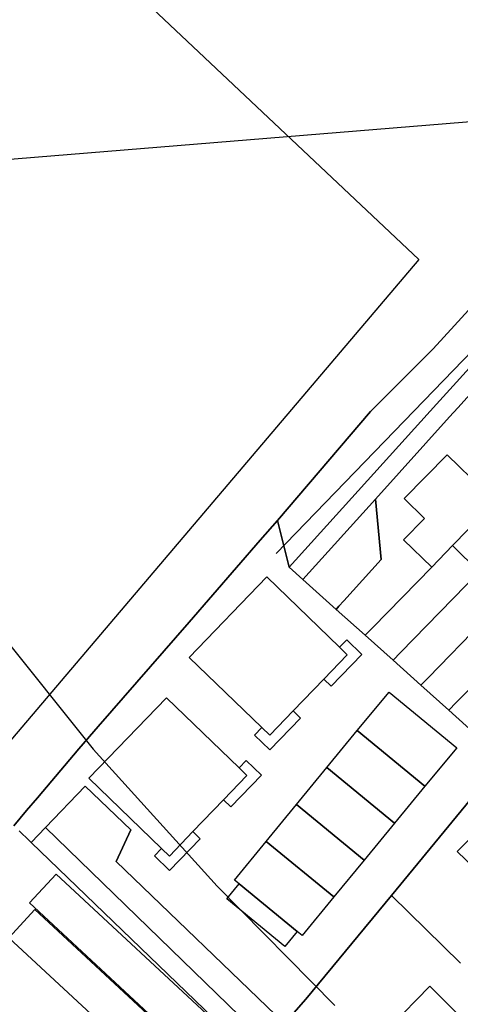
# Model space of a CAD drawing. Extents: x 577960 to 582939, y 6017202 to 6023066.
# Tile 33 of 217: x 578269 to 578328, y 6020389 to 6020521. Entities that reach past the tile are written whole.
import ezdxf

# ---------------------------------------------------------------- set-up
doc = ezdxf.new("R2010")
doc.units = 0
doc.header["$MEASUREMENT"] = 0
doc.linetypes.add('D', pattern=[0])
for name, color, linetype in [('LI__FLUR', 7, 'D'), ('LI__GEB', 7, 'Continuous'), ('LI__STRASSE', 7, 'Continuous')]:
    doc.layers.add(name, color=color, linetype=linetype)

msp = doc.modelspace()

# ---------------------------------------------------------------- linework, layer by layer
at = {"layer": 'LI__FLUR', "color": 8, "linetype": 'D', "true_color": 0x808080}
for p, q in [((578324.355, 6020477), (578333.172, 6020486.686)), ((578333.172, 6020486.686), (578324.355, 6020477)), ((578338.89, 6020485.167), (578324.805, 6020469.592)), ((578324.805, 6020469.592), (578338.89, 6020485.167)), ((578315.968, 6020468.613), (578324.355, 6020477)), ((578324.355, 6020477), (578315.968, 6020468.613)), ((578327.674, 6020469.103), (578329.723, 6020471.372)), ((578329.723, 6020471.372), (578327.674, 6020469.103)), ((578303.473, 6020453.998), (578315.968, 6020468.613)), ((578315.968, 6020468.613), (578303.473, 6020453.998)), ((578324.805, 6020469.592), (578305.053, 6020447.74)), ((578305.053, 6020447.74), (578324.805, 6020469.592)), ((578326.564, 6020467.873), (578327.674, 6020469.103)), ((578327.674, 6020469.103), (578326.564, 6020467.873)), ((578316.608, 6020456.837), (578326.564, 6020467.873)), ((578326.564, 6020467.873), (578316.608, 6020456.837)), ((578316.608, 6020456.837), (578306.892, 6020446.091)), ((578306.892, 6020446.091), (578316.608, 6020456.837)), ((578317.368, 6020448.76), (578316.608, 6020456.837)), ((578316.608, 6020456.837), (578317.368, 6020448.76)), ((578332.662, 6020456.497), (578326.945, 6020450.619)), ((578326.945, 6020450.619), (578332.662, 6020456.497)), ((578301.174, 6020451.349), (578303.473, 6020453.998)), ((578303.473, 6020453.998), (578301.174, 6020451.349)), ((578303.473, 6020453.998), (578305.053, 6020447.74)), ((578305.053, 6020447.74), (578303.473, 6020453.998)), ((578291.658, 6020440.383), (578301.174, 6020451.349)), ((578301.174, 6020451.349), (578291.658, 6020440.383)), ((578326.945, 6020450.619), (578324.156, 6020447.75)), ((578324.156, 6020447.75), (578326.945, 6020450.619)), ((578312.36, 6020443.212), (578317.368, 6020448.76)), ((578317.368, 6020448.76), (578312.36, 6020443.212)), ((578305.053, 6020447.74), (578306.892, 6020446.091)), ((578306.892, 6020446.091), (578305.053, 6020447.74)), ((578324.156, 6020447.75), (578316.289, 6020439.663)), ((578316.289, 6020439.663), (578324.156, 6020447.75)), ((578306.892, 6020446.091), (578311.37, 6020442.082)), ((578311.37, 6020442.082), (578306.892, 6020446.091)), ((578319.997, 6020436.314), (578330.513, 6020447.121)), ((578330.513, 6020447.121), (578319.997, 6020436.314)), ((578334.082, 6020443.632), (578323.716, 6020432.966)), ((578323.716, 6020432.966), (578334.082, 6020443.632)), ((578311.37, 6020442.082), (578311.72, 6020442.502)), ((578311.72, 6020442.502), (578311.37, 6020442.082)), ((578315.259, 6020438.604), (578311.37, 6020442.082)), ((578311.37, 6020442.082), (578315.259, 6020438.604)), ((578311.72, 6020442.502), (578312.36, 6020443.212)), ((578312.36, 6020443.212), (578311.72, 6020442.502)), ((578279.472, 6020426.388), (578291.658, 6020440.383)), ((578291.658, 6020440.383), (578279.472, 6020426.388)), ((578316.289, 6020439.663), (578315.259, 6020438.604)), ((578315.259, 6020438.604), (578316.289, 6020439.663)), ((578337.671, 6020440.113), (578327.455, 6020429.587)), ((578327.455, 6020429.587), (578337.671, 6020440.113)), ((578315.259, 6020438.604), (578318.978, 6020435.265)), ((578318.978, 6020435.265), (578315.259, 6020438.604)), ((578318.978, 6020435.265), (578319.997, 6020436.314)), ((578319.997, 6020436.314), (578318.978, 6020435.265)), ((578322.706, 6020431.926), (578318.978, 6020435.265)), ((578318.978, 6020435.265), (578322.706, 6020431.926)), ((578323.716, 6020432.966), (578322.706, 6020431.926)), ((578322.706, 6020431.926), (578323.716, 6020432.966)), ((578326.455, 6020428.567), (578322.706, 6020431.926)), ((578322.706, 6020431.926), (578326.455, 6020428.567)), ((578327.455, 6020429.587), (578326.455, 6020428.567)), ((578326.455, 6020428.567), (578327.455, 6020429.587)), ((578330.174, 6020425.238), (578326.455, 6020428.567)), ((578326.455, 6020428.567), (578330.174, 6020425.238)), ((578276.863, 6020423.389), (578279.472, 6020426.388)), ((578279.472, 6020426.388), (578276.863, 6020423.389)), ((578271.305, 6020416.821), (578276.863, 6020423.389)), ((578276.863, 6020423.389), (578271.305, 6020416.821)), ((578333.793, 6020422), (578318.768, 6020403.756)), ((578318.768, 6020403.756), (578333.793, 6020422)), ((578277.723, 6020418.38), (578272.382, 6020412.84)), ((578272.382, 6020412.84), (578277.723, 6020418.38)), ((578283.821, 6020412.523), (578277.723, 6020418.38)), ((578277.723, 6020418.38), (578283.821, 6020412.523)), ((578269.851, 6020415.104), (578271.305, 6020416.821)), ((578271.305, 6020416.821), (578269.851, 6020415.104)), ((578268.137, 6020413.082), (578269.851, 6020415.104)), ((578269.851, 6020415.104), (578268.137, 6020413.082)), ((578270.262, 6020411.038), (578268.845, 6020412.401)), ((578268.845, 6020412.401), (578270.262, 6020411.038)), ((578272.382, 6020412.84), (578270.461, 6020410.847)), ((578270.461, 6020410.847), (578272.382, 6020412.84)), ((578281.862, 6020408.294), (578283.821, 6020412.523)), ((578283.821, 6020412.523), (578281.862, 6020408.294)), ((578270.461, 6020410.847), (578270.262, 6020411.038)), ((578270.262, 6020411.038), (578270.461, 6020410.847)), ((578300.515, 6020381.944), (578270.461, 6020410.847)), ((578270.461, 6020410.847), (578300.515, 6020381.944)), ((578304.414, 6020386.572), (578281.862, 6020408.294)), ((578281.862, 6020408.294), (578304.414, 6020386.572)), ((578318.768, 6020403.756), (578307.303, 6020389.821)), ((578307.303, 6020389.821), (578318.768, 6020403.756)), ((578328.015, 6020394.669), (578318.768, 6020403.756)), ((578318.768, 6020403.756), (578328.015, 6020394.669)), ((578307.303, 6020389.821), (578304.414, 6020386.572)), ((578304.414, 6020386.572), (578307.303, 6020389.821))]:
    msp.add_line(p, q, dxfattribs=at)
at = {"layer": 'LI__GEB', "color": 5, "linetype": 'D', "true_color": 0x0100ff}
for p, q in [((578276.063, 6020532.7), (578322.456, 6020488.954)), ((578322.456, 6020488.954), (578257.251, 6020412.221)), ((578311.791, 6020437.009), (578312.762, 6020438.014)), ((578312.762, 6020438.014), (578314.806, 6020436.05)), ((578312.841, 6020435.996), (578311.791, 6020437.009)), ((578309.697, 6020432.737), (578312.841, 6020435.996)), ((578314.806, 6020436.05), (578310.698, 6020431.766)), ((578310.698, 6020431.766), (578309.697, 6020432.737)), ((578302.443, 6020425.221), (578305.588, 6020428.48)), ((578306.586, 6020427.517), (578302.477, 6020423.247)), ((578305.588, 6020428.48), (578306.586, 6020427.517)), ((578300.421, 6020425.224), (578301.391, 6020426.233)), ((578301.391, 6020426.233), (578302.443, 6020425.221)), ((578302.477, 6020423.247), (578300.421, 6020425.224)), ((578298.35, 6020420.837), (578299.312, 6020421.829)), ((578299.312, 6020421.829), (578301.344, 6020419.875)), ((578296.259, 6020416.56), (578299.4, 6020419.823)), ((578301.344, 6020419.875), (578297.244, 6020415.609)), ((578299.4, 6020419.823), (578298.35, 6020420.837)), ((578297.244, 6020415.609), (578296.259, 6020416.56)), ((578289.006, 6020409.027), (578292.147, 6020412.29)), ((578292.147, 6020412.29), (578293.137, 6020411.338)), ((578293.137, 6020411.338), (578289.021, 6020407.093)), ((578286.988, 6020409.041), (578287.956, 6020410.041)), ((578289.021, 6020407.093), (578286.988, 6020409.041)), ((578287.956, 6020410.041), (578289.006, 6020409.027))]:
    msp.add_line(p, q, dxfattribs=at)
at = {"layer": 'LI__GEB', "color": 5, "linetype": 'D', "true_color": 0x0000ff}
for p, q in [((578320.487, 6020456.927), (578326.215, 6020462.795)), ((578326.215, 6020462.795), (578332.662, 6020456.497)), ((578323.196, 6020454.278), (578320.487, 6020456.927)), ((578332.662, 6020456.497), (578326.945, 6020450.619)), ((578326.945, 6020450.619), (578332.662, 6020456.497)), ((578320.397, 6020451.409), (578323.196, 6020454.278)), ((578324.156, 6020447.75), (578320.397, 6020451.409)), ((578326.945, 6020450.619), (578324.156, 6020447.75)), ((578330.513, 6020447.121), (578326.945, 6020450.619)), ((578291.647, 6020435.612), (578302.042, 6020446.42)), ((578302.042, 6020446.42), (578311.791, 6020437.009)), ((578311.791, 6020437.009), (578312.841, 6020435.996)), ((578301.391, 6020426.233), (578291.647, 6020435.612)), ((578312.841, 6020435.996), (578309.697, 6020432.737)), ((578309.697, 6020432.737), (578305.588, 6020428.48)), ((578278.211, 6020419.446), (578288.617, 6020430.227)), ((578288.617, 6020430.227), (578298.35, 6020420.837)), ((578314.186, 6020425.83), (578318.441, 6020431.003)), ((578318.441, 6020431.003), (578327.513, 6020423.54)), ((578305.588, 6020428.48), (578302.443, 6020425.221)), ((578302.443, 6020425.221), (578301.391, 6020426.233)), ((578310.116, 6020420.88), (578314.186, 6020425.83)), ((578323.249, 6020418.365), (578314.186, 6020425.83)), ((578314.186, 6020425.83), (578323.249, 6020418.365)), ((578327.513, 6020423.54), (578323.249, 6020418.365)), ((578306.045, 6020415.93), (578310.116, 6020420.88)), ((578319.175, 6020413.42), (578310.116, 6020420.88)), ((578310.116, 6020420.88), (578319.175, 6020413.42)), ((578299.4, 6020419.823), (578296.259, 6020416.56)), ((578298.35, 6020420.837), (578299.4, 6020419.823)), ((578287.956, 6020410.041), (578278.211, 6020419.446)), ((578323.249, 6020418.365), (578319.175, 6020413.42)), ((578327.585, 6020409.634), (578336.252, 6020418.501)), ((578296.259, 6020416.56), (578292.147, 6020412.29)), ((578301.969, 6020410.973), (578306.045, 6020415.93)), ((578306.045, 6020415.93), (578315.108, 6020408.484)), ((578315.108, 6020408.484), (578306.045, 6020415.93)), ((578319.175, 6020413.42), (578315.108, 6020408.484)), ((578292.147, 6020412.29), (578289.006, 6020409.027)), ((578297.721, 6020405.806), (578301.969, 6020410.973)), ((578311.034, 6020403.541), (578301.969, 6020410.973)), ((578301.969, 6020410.973), (578311.034, 6020403.541)), ((578289.006, 6020409.027), (578287.956, 6020410.041)), ((578331.933, 6020405.386), (578327.585, 6020409.634)), ((578315.108, 6020408.484), (578311.034, 6020403.541)), ((578270.242, 6020402.752), (578273.813, 6020406.612)), ((578273.813, 6020406.612), (578296.118, 6020385.919)), ((578296.693, 6020403.277), (578298.355, 6020405.286)), ((578298.355, 6020405.286), (578297.721, 6020405.806)), ((578298.355, 6020405.286), (578306.135, 6020398.899)), ((578306.135, 6020398.899), (578298.355, 6020405.286)), ((578292.501, 6020382.086), (578270.242, 6020402.752)), ((578304.468, 6020396.882), (578296.693, 6020403.277)), ((578311.034, 6020403.541), (578306.776, 6020398.373)), ((578267.467, 6020398.059), (578270.976, 6020401.839)), ((578270.976, 6020401.839), (578292.048, 6020382.334)), ((578306.135, 6020398.899), (578304.468, 6020396.882)), ((578306.776, 6020398.373), (578306.135, 6020398.899)), ((578288.548, 6020378.546), (578267.467, 6020398.059)), ((578318.299, 6020385.853), (578323.887, 6020391.561)), ((578323.887, 6020391.561), (578327.635, 6020387.892))]:
    msp.add_line(p, q, dxfattribs=at)
at = {"layer": 'LI__STRASSE', "color": 251, "linetype": 'D', "true_color": 0x656464}
for p, q in [((578366.764, 6020515.138), (578303.292, 6020449.582)), ((578272.382, 6020412.84), (578339.092, 6020348.155))]:
    msp.add_line(p, q, dxfattribs=at)
at = {"layer": 'LI__STRASSE', "color": 251, "linetype": 'D', "true_color": 0x646464}
for p, q in [((578230.336, 6020499.349), (578335.198, 6020507.949)), ((578260.907, 6020445.678), (578278.79, 6020423.326)), ((578278.79, 6020423.326), (578295.395, 6020404.994)), ((578295.395, 6020404.994), (578311.189, 6020388.999))]:
    msp.add_line(p, q, dxfattribs=at)

doc.saveas('drawing.dxf')
